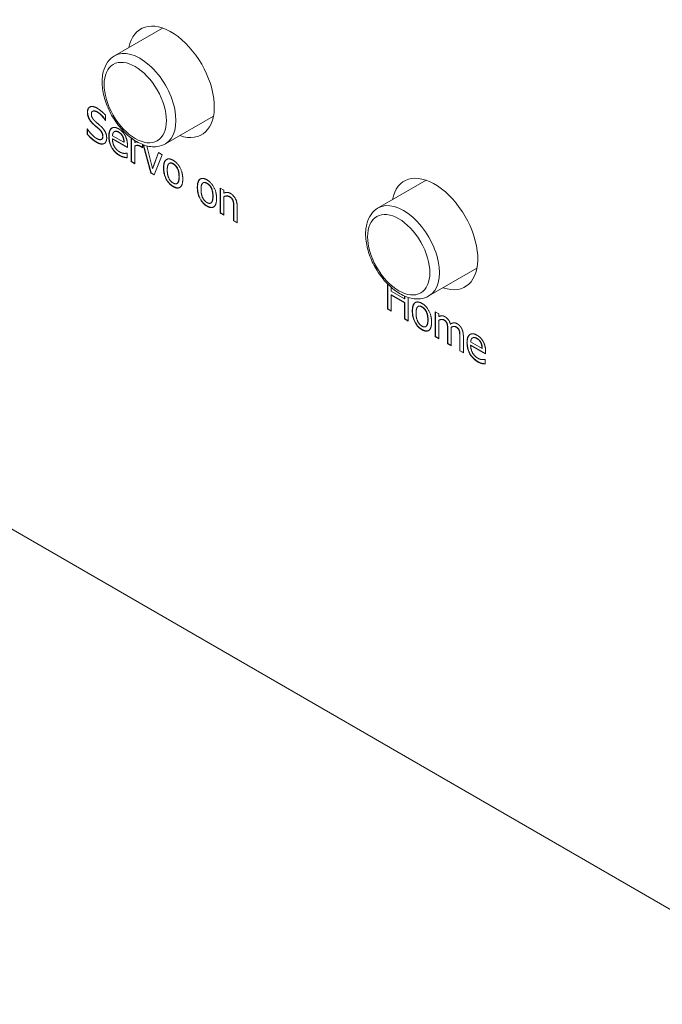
# Model space of a CAD drawing. Header units: millimetres. Extents: x 41 to 1655, y -379 to 1151.
# Tile 45 of 56: x 995 to 1014, y 676 to 705. Entities that reach past the tile are written whole.
import ezdxf

# ---------------------------------------------------------------- set-up
doc = ezdxf.new("R2010")
doc.units = ezdxf.units.MM
doc.header["$LTSCALE"] = 4
doc.layers.add('가시적 모서리(ISO)', color=7, linetype='Continuous', lineweight=18)
doc.layers.add('가시적으로 접하는 모서리(ISO)', color=7, linetype='Continuous', lineweight=18)

msp = doc.modelspace()

# ---------------------------------------------------------------- linework, layer by layer
at = {"layer": '가시적 모서리(ISO)'}
for p, q in [((999.092, 704.59), (997.675, 703.772)), ((997.022, 702.134), (997.029, 702.138)), ((997.4, 701.867), (997.407, 701.871)), ((997.408, 701.862), (997.4, 701.867)), ((997.408, 701.87), (997.407, 701.871)), ((997.408, 702.018), (997.408, 701.862)), ((1000.592, 701.992), (999.175, 701.174)), ((996.864, 701.62), (996.872, 701.615)), ((996.864, 701.457), (996.864, 701.62)), ((996.871, 701.461), (996.871, 701.616)), ((997.664, 701.532), (997.671, 701.536)), ((974.596, 701.371), (1075.005, 643.4)), ((996.864, 701.457), (996.871, 701.461)), ((997.287, 701.305), (997.294, 701.31)), ((997.612, 701.415), (997.948, 701.221)), ((997.612, 701.321), (997.619, 701.325)), ((998.053, 701.066), (997.612, 701.321)), ((998.053, 701.074), (997.619, 701.325)), ((997.912, 701.39), (997.919, 701.394)), ((997.948, 701.221), (997.955, 701.225)), ((998.162, 700.649), (998.162, 701.348)), ((998.169, 700.653), (998.169, 701.343)), ((998.269, 701.273), (998.269, 701.212)), ((998.053, 701.134), (998.053, 701.066)), ((998.269, 701.108), (998.276, 701.112)), ((998.269, 701.108), (998.269, 700.587)), ((998.494, 701.06), (998.499, 701.063)), ((998.499, 701.056), (998.494, 701.06)), ((998.499, 701.155), (998.499, 701.056)), ((998.746, 700.311), (998.518, 701.147)), ((998.753, 700.315), (998.527, 701.144)), ((998.625, 701.114), (998.798, 700.45)), ((998.798, 700.45), (998.971, 700.917)), ((998.805, 700.454), (998.975, 700.914)), ((998.971, 700.917), (999.082, 700.852)), ((998.035, 700.902), (998.041, 700.898)), ((998.041, 700.898), (998.041, 700.763)), ((998.162, 700.649), (998.169, 700.653)), ((998.269, 700.587), (998.162, 700.649)), ((998.269, 700.595), (998.169, 700.653)), ((999.082, 700.852), (998.842, 700.256)), ((998.798, 700.45), (998.805, 700.454)), ((999.289, 700.597), (999.296, 700.601)), ((998.746, 700.311), (998.753, 700.315)), ((998.842, 700.256), (998.746, 700.311)), ((998.845, 700.262), (998.753, 700.315)), ((1006.87, 700.1), (1005.454, 699.282)), ((999.515, 700.003), (999.522, 700.007)), ((1000.286, 700.021), (1000.293, 700.025)), ((1000.794, 699.864), (1000.902, 699.802)), ((1000.794, 699.129), (1000.794, 699.864)), ((1000.801, 699.133), (1000.801, 699.86)), ((1000.902, 699.802), (1000.902, 699.72)), ((1000.902, 699.616), (1000.909, 699.62)), ((1000.902, 699.616), (1000.902, 699.067)), ((1000.513, 699.427), (1000.52, 699.431)), ((1001.187, 698.902), (1001.187, 699.321)), ((1001.194, 698.906), (1001.194, 699.325)), ((1001.294, 699.317), (1001.294, 698.84)), ((1000.794, 699.129), (1000.801, 699.133)), ((1000.902, 699.067), (1000.794, 699.129)), ((1000.902, 699.075), (1000.801, 699.133)), ((1001.187, 698.902), (1001.194, 698.906)), ((1001.294, 698.84), (1001.187, 698.902)), ((1001.294, 698.848), (1001.194, 698.906)), ((1008.37, 697.502), (1006.954, 696.684)), ((1005.729, 696.297), (1005.729, 697.044)), ((1005.736, 696.301), (1005.736, 697.037)), ((1005.842, 696.937), (1005.842, 696.828)), ((1005.842, 696.828), (1006.232, 696.602)), ((1005.842, 696.712), (1005.849, 696.716)), ((1005.842, 696.712), (1005.842, 696.232)), ((1006.232, 696.486), (1005.842, 696.712)), ((1006.239, 696.49), (1005.849, 696.716)), ((1006.232, 696.602), (1006.232, 696.683)), ((1006.232, 696.602), (1006.239, 696.606)), ((1006.239, 696.606), (1006.239, 696.68)), ((1006.345, 696.64), (1006.345, 695.941)), ((1005.729, 696.297), (1005.736, 696.301)), ((1005.842, 696.232), (1005.729, 696.297)), ((1005.842, 696.24), (1005.736, 696.301)), ((1006.232, 696.486), (1006.239, 696.49)), ((1006.232, 696.007), (1006.232, 696.486)), ((1006.239, 696.011), (1006.239, 696.49)), ((1006.634, 696.374), (1006.641, 696.378)), ((1006.232, 696.007), (1006.239, 696.011)), ((1006.345, 695.941), (1006.232, 696.007)), ((1006.345, 695.95), (1006.239, 696.011)), ((1007.142, 696.217), (1007.249, 696.155)), ((1007.142, 695.481), (1007.142, 696.217)), ((1007.149, 695.485), (1007.149, 696.212)), ((1007.249, 696.155), (1007.249, 696.074)), ((1007.249, 695.969), (1007.256, 695.973)), ((1007.249, 695.969), (1007.249, 695.419)), ((1006.861, 695.779), (1006.868, 695.783)), ((1007.485, 695.87), (1007.492, 695.874)), ((1007.503, 695.273), (1007.503, 695.698)), ((1007.51, 695.277), (1007.51, 695.703)), ((1007.59, 695.852), (1007.597, 695.856)), ((1007.608, 695.759), (1007.615, 695.763)), ((1007.61, 695.695), (1007.61, 695.211)), ((1007.142, 695.481), (1007.149, 695.485)), ((1007.249, 695.419), (1007.142, 695.481)), ((1007.249, 695.428), (1007.149, 695.485)), ((1007.846, 695.662), (1007.853, 695.666)), ((1007.864, 695.064), (1007.864, 695.49)), ((1007.871, 695.069), (1007.871, 695.494)), ((1007.971, 695.487), (1007.971, 695.003)), ((1008.239, 695.444), (1008.246, 695.448)), ((1007.503, 695.273), (1007.51, 695.277)), ((1007.61, 695.211), (1007.503, 695.273)), ((1007.61, 695.219), (1007.51, 695.277)), ((1008.186, 695.328), (1008.523, 695.134)), ((1008.186, 695.233), (1008.193, 695.237)), ((1008.627, 694.979), (1008.186, 695.233)), ((1008.627, 694.987), (1008.193, 695.237)), ((1008.486, 695.302), (1008.493, 695.306)), ((1008.523, 695.134), (1008.53, 695.138)), ((1007.864, 695.064), (1007.871, 695.069)), ((1007.971, 695.003), (1007.864, 695.064)), ((1007.971, 695.011), (1007.871, 695.069)), ((1008.609, 694.814), (1008.615, 694.811)), ((1008.615, 694.811), (1008.615, 694.676)), ((1008.627, 695.046), (1008.627, 694.979))]:
    msp.add_line(p, q, dxfattribs=at)
for centre in [(999.345, 703.004), (1007.123, 698.513)]:
    msp.add_ellipse(centre, major_axis=(-0.9, 1.559), ratio=0.57735, start_param=2.555907, end_param=6.868871, dxfattribs=at)
for points, degree, knots in [([(997.675, 703.772), (997.594, 703.725), (997.524, 703.66), (997.409, 703.499), (997.366, 703.401), (997.31, 703.173), (997.3, 703.041), (997.319, 702.76), (997.349, 702.61), (997.444, 702.312), (997.508, 702.165), (997.665, 701.886), (997.757, 701.754), (997.96, 701.518), (998.072, 701.413), (998.308, 701.241), (998.432, 701.175), (998.68, 701.094), (998.805, 701.077), (999.013, 701.103), (999.099, 701.13), (999.175, 701.174)], 3, [2.356194, 2.356194, 2.356194, 2.356194, 2.613278, 2.613278, 2.89503, 2.89503, 3.221992, 3.221992, 3.564879, 3.564879, 3.905057, 3.905057, 4.243189, 4.243189, 4.582908, 4.582908, 4.92581, 4.92581, 5.256303, 5.256303, 5.497787, 5.497787, 5.497787, 5.497787]), ([(997.17, 702.114), (997.092, 702.159), (997.035, 702.142), (997.029, 702.138)], 2, [0, 0, 0, 1, 1.163462, 1.163462, 1.163462]), ([(997.511, 701.396), (997.511, 701.576), (997.596, 701.638), (997.601, 701.641)], 2, [0, 0, 0, 1, 1.054318, 1.054318, 1.054318]), ([(998.499, 701.065), (998.487, 701.075), (998.462, 701.092), (998.443, 701.103)], 2, [0.063259, 0.063259, 0.063259, 1, 2, 2, 2]), ([(998.041, 700.768), (998.025, 700.77), (997.973, 700.777), (997.951, 700.782)], 2, [0.181858, 0.181858, 0.181858, 1, 2, 2, 2]), ([(999.125, 700.468), (999.125, 700.652), (999.207, 700.712), (999.212, 700.715)], 2, [0, 0, 0, 1, 1.050753, 1.050753, 1.050753]), ([(999.522, 700.007), (999.53, 700.011), (999.583, 700.062), (999.583, 700.204)], 2, [0.842105, 0.842105, 0.842105, 1, 2, 2, 2]), ([(1000.123, 699.892), (1000.123, 700.076), (1000.205, 700.136), (1000.209, 700.139)], 2, [0, 0, 0, 1, 1.050753, 1.050753, 1.050753]), ([(1000.52, 699.431), (1000.528, 699.435), (1000.581, 699.486), (1000.581, 699.628)], 2, [0.842105, 0.842105, 0.842105, 1, 2, 2, 2]), ([(1005.454, 699.282), (1005.372, 699.235), (1005.302, 699.169), (1005.187, 699.008), (1005.144, 698.91), (1005.088, 698.683), (1005.079, 698.55), (1005.098, 698.269), (1005.127, 698.119), (1005.222, 697.822), (1005.287, 697.674), (1005.443, 697.395), (1005.535, 697.263), (1005.738, 697.027), (1005.85, 696.922), (1006.086, 696.751), (1006.21, 696.684), (1006.458, 696.603), (1006.583, 696.587), (1006.792, 696.612), (1006.877, 696.639), (1006.954, 696.684)], 3, [2.356194, 2.356194, 2.356194, 2.356194, 2.613278, 2.613278, 2.89503, 2.89503, 3.221992, 3.221992, 3.564879, 3.564879, 3.905057, 3.905057, 4.243189, 4.243189, 4.582908, 4.582908, 4.92581, 4.92581, 5.256303, 5.256303, 5.497787, 5.497787, 5.497787, 5.497787]), ([(1006.47, 696.245), (1006.47, 696.429), (1006.553, 696.489), (1006.557, 696.491)], 2, [0, 0, 0, 1, 1.050753, 1.050753, 1.050753]), ([(1006.868, 695.783), (1006.876, 695.788), (1006.928, 695.839), (1006.928, 695.98)], 2, [0.842105, 0.842105, 0.842105, 1, 2, 2, 2]), ([(1008.085, 695.309), (1008.085, 695.488), (1008.171, 695.551), (1008.175, 695.554)], 2, [0, 0, 0, 1, 1.054318, 1.054318, 1.054318]), ([(1008.615, 694.681), (1008.599, 694.683), (1008.548, 694.689), (1008.526, 694.695)], 2, [0.181858, 0.181858, 0.181858, 1, 2, 2, 2])]:
    msp.add_open_spline(points, degree=degree, knots=knots, dxfattribs=at)
for points in [[(996.87, 702.111), (996.87, 702.23), (997.031, 702.299), (997.156, 702.227)], [(996.925, 701.902), (996.899, 701.95), (996.87, 702.054), (996.87, 702.111)], [(996.877, 702.115), (996.877, 702.22), (996.94, 702.259)], [(996.932, 701.906), (996.906, 701.954), (996.877, 702.058), (996.877, 702.115)], [(997.163, 702.11), (997.085, 702.155), (996.988, 702.126), (996.988, 702.057)], [(997.156, 702.227), (997.227, 702.185), (997.354, 702.08), (997.408, 702.018)], [(997.4, 701.867), (997.359, 701.933), (997.233, 702.07), (997.163, 702.11)], [(997.407, 701.871), (997.366, 701.937), (997.24, 702.074), (997.17, 702.114)], [(997.065, 701.735), (997.021, 701.774), (996.952, 701.854), (996.925, 701.902)], [(997.073, 701.739), (997.029, 701.778), (996.959, 701.858), (996.932, 701.906)], [(996.988, 702.057), (996.988, 701.995), (997.045, 701.888), (997.098, 701.84)], [(997.098, 701.84), (997.134, 701.809), (997.238, 701.72), (997.272, 701.688)], [(996.872, 701.615), (996.928, 701.523), (997.069, 701.375), (997.134, 701.337)], [(997.219, 701.602), (997.18, 701.637), (997.114, 701.692), (997.065, 701.735)], [(997.226, 701.606), (997.187, 701.641), (997.121, 701.696), (997.073, 701.739)], [(997.323, 701.391), (997.323, 701.45), (997.273, 701.552), (997.219, 701.602)], [(997.33, 701.396), (997.33, 701.454), (997.28, 701.556), (997.226, 701.606)], [(997.272, 701.688), (997.36, 701.607), (997.441, 701.436), (997.441, 701.344)], [(997.503, 701.392), (997.503, 701.572), (997.666, 701.69), (997.798, 701.615)], [(997.664, 701.532), (997.64, 701.517), (997.616, 701.46), (997.612, 701.415)], [(997.792, 701.517), (997.749, 701.541), (997.689, 701.546), (997.664, 701.532)], [(997.799, 701.521), (997.756, 701.545), (997.696, 701.55), (997.671, 701.536)], [(997.912, 701.39), (997.893, 701.428), (997.835, 701.492), (997.792, 701.517)], [(997.798, 701.615), (997.857, 701.58), (997.948, 701.488), (997.982, 701.426)], [(997.919, 701.394), (997.9, 701.432), (997.842, 701.496), (997.799, 701.521)], [(997.142, 701.22), (997.05, 701.273), (996.921, 701.392), (996.864, 701.457)], [(997.15, 701.224), (997.057, 701.277), (996.928, 701.396), (996.871, 701.461)], [(997.134, 701.337), (997.228, 701.283), (997.323, 701.318), (997.323, 701.391)], [(997.364, 701.181), (997.323, 701.161), (997.22, 701.175), (997.142, 701.22)], [(997.371, 701.185), (997.33, 701.165), (997.227, 701.179), (997.15, 701.224)], [(997.294, 701.31), (997.33, 701.331), (997.33, 701.396)], [(997.441, 701.344), (997.441, 701.286), (997.4, 701.199), (997.364, 701.181)], [(997.824, 700.827), (997.671, 700.915), (997.503, 701.21), (997.503, 701.392)], [(997.831, 700.831), (997.678, 700.919), (997.511, 701.214), (997.511, 701.396)], [(997.612, 701.321), (997.612, 701.193), (997.723, 700.993), (997.823, 700.936)], [(997.948, 701.221), (997.947, 701.272), (997.929, 701.355), (997.912, 701.39)], [(997.955, 701.225), (997.954, 701.276), (997.936, 701.359), (997.919, 701.394)], [(997.982, 701.426), (998.016, 701.364), (998.053, 701.222), (998.053, 701.134)], [(998.269, 701.212), (998.303, 701.228), (998.333, 701.234)], [(997.374, 701.186), (997.372, 701.185), (997.371, 701.185)], [(997.823, 700.936), (997.858, 700.915), (997.926, 700.894), (997.953, 700.893)], [(998.436, 701.098), (998.393, 701.123), (998.307, 701.129), (998.269, 701.108)], [(998.443, 701.103), (998.4, 701.128), (998.314, 701.133), (998.276, 701.112)], [(998.494, 701.06), (998.481, 701.071), (998.454, 701.088), (998.436, 701.098)], [(997.944, 700.778), (997.913, 700.786), (997.862, 700.805), (997.824, 700.827)], [(997.951, 700.782), (997.92, 700.79), (997.869, 700.809), (997.831, 700.831)], [(998.041, 700.763), (998.023, 700.765), (997.966, 700.773), (997.944, 700.778)], [(997.953, 700.893), (997.982, 700.892), (998.022, 700.897), (998.035, 700.902)], [(999.118, 700.464), (999.118, 700.648), (999.275, 700.762), (999.403, 700.688)], [(999.403, 700.688), (999.532, 700.613), (999.687, 700.321), (999.687, 700.136)], [(999.403, 699.911), (999.27, 699.988), (999.118, 700.285), (999.118, 700.464)], [(999.41, 699.916), (999.277, 699.992), (999.125, 700.289), (999.125, 700.468)], [(999.403, 700.582), (999.319, 700.63), (999.229, 700.543), (999.229, 700.4)], [(999.229, 700.4), (999.229, 700.261), (999.319, 700.066), (999.403, 700.018)], [(999.41, 700.586), (999.339, 700.626), (999.296, 700.601)], [(999.576, 700.2), (999.576, 700.343), (999.486, 700.534), (999.403, 700.582)], [(999.583, 700.204), (999.583, 700.347), (999.493, 700.538), (999.41, 700.586)], [(999.403, 700.018), (999.485, 699.97), (999.576, 700.058), (999.576, 700.2)], [(999.687, 700.136), (999.687, 699.95), (999.532, 699.837), (999.403, 699.911)], [(1000.116, 699.888), (1000.116, 700.072), (1000.273, 700.186), (1000.4, 700.112)], [(1000.4, 700.006), (1000.317, 700.054), (1000.226, 699.967), (1000.226, 699.824)], [(1000.407, 700.01), (1000.337, 700.05), (1000.293, 700.025)], [(1000.4, 700.112), (1000.53, 700.037), (1000.684, 699.745), (1000.684, 699.56)], [(999.601, 699.888), (999.527, 699.848), (999.41, 699.916)], [(1000.4, 699.335), (1000.268, 699.412), (1000.116, 699.709), (1000.116, 699.888)], [(1000.407, 699.339), (1000.275, 699.416), (1000.123, 699.713), (1000.123, 699.892)], [(1000.226, 699.824), (1000.226, 699.685), (1000.317, 699.49), (1000.4, 699.442)], [(1000.574, 699.624), (1000.574, 699.767), (1000.484, 699.958), (1000.4, 700.006)], [(1000.581, 699.628), (1000.581, 699.771), (1000.491, 699.962), (1000.407, 700.01)], [(1000.902, 699.72), (1000.95, 699.742), (1001.043, 699.741), (1001.095, 699.711)], [(1000.4, 699.442), (1000.483, 699.394), (1000.574, 699.482), (1000.574, 699.624)], [(1000.684, 699.56), (1000.684, 699.374), (1000.53, 699.261), (1000.4, 699.335)], [(1001.067, 699.61), (1001.027, 699.633), (1000.942, 699.632), (1000.902, 699.616)], [(1001.074, 699.614), (1001.034, 699.637), (1000.949, 699.636), (1000.909, 699.62)], [(1001.166, 699.497), (1001.153, 699.533), (1001.107, 699.587), (1001.067, 699.61)], [(1001.174, 699.501), (1001.16, 699.537), (1001.114, 699.591), (1001.074, 699.614)], [(1001.095, 699.711), (1001.188, 699.657), (1001.294, 699.453), (1001.294, 699.317)], [(1001.187, 699.321), (1001.187, 699.372), (1001.179, 699.464), (1001.166, 699.497)], [(1001.194, 699.325), (1001.194, 699.376), (1001.186, 699.468), (1001.174, 699.501)], [(1000.599, 699.312), (1000.524, 699.272), (1000.407, 699.339)], [(1006.463, 696.241), (1006.463, 696.425), (1006.62, 696.539), (1006.748, 696.465)], [(1006.748, 696.358), (1006.665, 696.406), (1006.574, 696.32), (1006.574, 696.177)], [(1006.755, 696.362), (1006.684, 696.403), (1006.641, 696.378)], [(1006.748, 696.465), (1006.877, 696.39), (1007.032, 696.097), (1007.032, 695.912)], [(1006.921, 695.976), (1006.921, 696.119), (1006.831, 696.31), (1006.748, 696.358)], [(1006.928, 695.98), (1006.928, 696.123), (1006.838, 696.314), (1006.755, 696.362)], [(1006.748, 695.688), (1006.615, 695.765), (1006.463, 696.061), (1006.463, 696.241)], [(1006.755, 695.692), (1006.622, 695.769), (1006.47, 696.065), (1006.47, 696.245)], [(1006.574, 696.177), (1006.574, 696.038), (1006.665, 695.843), (1006.748, 695.795)], [(1006.748, 695.795), (1006.83, 695.747), (1006.921, 695.835), (1006.921, 695.976)], [(1007.249, 696.074), (1007.291, 696.098), (1007.374, 696.103), (1007.423, 696.075)], [(1007.396, 695.973), (1007.361, 695.993), (1007.285, 695.987), (1007.249, 695.969)], [(1007.403, 695.977), (1007.368, 695.997), (1007.292, 695.991), (1007.256, 695.973)], [(1007.485, 695.87), (1007.474, 695.903), (1007.432, 695.952), (1007.396, 695.973)], [(1007.492, 695.874), (1007.481, 695.907), (1007.439, 695.956), (1007.403, 695.977)], [(1007.423, 696.075), (1007.48, 696.042), (1007.567, 695.932), (1007.59, 695.852)], [(1007.032, 695.912), (1007.032, 695.727), (1006.877, 695.614), (1006.748, 695.688)], [(1006.946, 695.665), (1006.872, 695.625), (1006.755, 695.692)], [(1007.503, 695.698), (1007.503, 695.749), (1007.496, 695.84), (1007.485, 695.87)], [(1007.51, 695.703), (1007.51, 695.753), (1007.503, 695.844), (1007.492, 695.874)], [(1007.59, 695.852), (1007.638, 695.886), (1007.731, 695.897), (1007.784, 695.866)], [(1007.597, 695.856), (1007.606, 695.863), (1007.616, 695.868)], [(1007.757, 695.765), (1007.724, 695.784), (1007.648, 695.781), (1007.608, 695.759)], [(1007.608, 695.759), (1007.609, 695.748), (1007.61, 695.716), (1007.61, 695.695)], [(1007.764, 695.769), (1007.731, 695.788), (1007.655, 695.785), (1007.615, 695.763)], [(1007.846, 695.662), (1007.835, 695.694), (1007.793, 695.744), (1007.757, 695.765)], [(1007.853, 695.666), (1007.842, 695.698), (1007.8, 695.748), (1007.764, 695.769)], [(1007.784, 695.866), (1007.825, 695.843), (1007.893, 695.774), (1007.918, 695.727)], [(1007.918, 695.727), (1007.943, 695.679), (1007.971, 695.562), (1007.971, 695.487)], [(1007.864, 695.49), (1007.864, 695.541), (1007.857, 695.631), (1007.846, 695.662)], [(1007.871, 695.494), (1007.871, 695.545), (1007.864, 695.635), (1007.853, 695.666)], [(1008.078, 695.305), (1008.078, 695.484), (1008.241, 695.603), (1008.372, 695.527)], [(1008.239, 695.444), (1008.215, 695.429), (1008.19, 695.373), (1008.186, 695.328)], [(1008.366, 695.429), (1008.323, 695.454), (1008.263, 695.459), (1008.239, 695.444)], [(1008.373, 695.433), (1008.33, 695.458), (1008.271, 695.463), (1008.246, 695.448)], [(1008.486, 695.302), (1008.468, 695.341), (1008.409, 695.404), (1008.366, 695.429)], [(1008.372, 695.527), (1008.431, 695.493), (1008.523, 695.4), (1008.556, 695.339)], [(1008.493, 695.306), (1008.475, 695.345), (1008.416, 695.408), (1008.373, 695.433)], [(1008.398, 694.739), (1008.246, 694.827), (1008.078, 695.122), (1008.078, 695.305)], [(1008.405, 694.743), (1008.253, 694.832), (1008.085, 695.126), (1008.085, 695.309)], [(1008.186, 695.233), (1008.186, 695.105), (1008.298, 694.905), (1008.397, 694.848)], [(1008.523, 695.134), (1008.521, 695.184), (1008.503, 695.268), (1008.486, 695.302)], [(1008.53, 695.138), (1008.528, 695.188), (1008.51, 695.272), (1008.493, 695.306)], [(1008.556, 695.339), (1008.591, 695.277), (1008.627, 695.134), (1008.627, 695.046)], [(1008.397, 694.848), (1008.432, 694.828), (1008.5, 694.807), (1008.527, 694.805)], [(1008.527, 694.805), (1008.556, 694.804), (1008.596, 694.809), (1008.609, 694.814)], [(1008.519, 694.69), (1008.488, 694.698), (1008.437, 694.717), (1008.398, 694.739)], [(1008.526, 694.695), (1008.495, 694.702), (1008.444, 694.721), (1008.405, 694.743)], [(1008.615, 694.676), (1008.597, 694.678), (1008.541, 694.685), (1008.519, 694.69)]]:
    msp.add_open_spline(points, degree=2, dxfattribs=at)
at = {"layer": '가시적으로 접하는 모서리(ISO)'}
for p, q in [((996.87, 702.111), (996.877, 702.115)), ((997.163, 702.11), (997.17, 702.114)), ((996.925, 701.902), (996.932, 701.906)), ((997.065, 701.735), (997.073, 701.739)), ((997.219, 701.602), (997.226, 701.606)), ((997.792, 701.517), (997.799, 701.521)), ((997.142, 701.22), (997.15, 701.224)), ((997.323, 701.391), (997.33, 701.396)), ((997.503, 701.392), (997.511, 701.396)), ((997.364, 701.181), (997.371, 701.185)), ((998.436, 701.098), (998.443, 701.103)), ((997.824, 700.827), (997.831, 700.831)), ((997.944, 700.778), (997.951, 700.782)), ((999.118, 700.464), (999.125, 700.468)), ((999.403, 700.582), (999.41, 700.586)), ((999.576, 700.2), (999.583, 700.204)), ((999.403, 699.911), (999.41, 699.916)), ((1000.116, 699.888), (1000.123, 699.892)), ((1000.4, 700.006), (1000.407, 700.01)), ((1000.574, 699.624), (1000.581, 699.628)), ((1001.067, 699.61), (1001.074, 699.614)), ((1001.166, 699.497), (1001.174, 699.501)), ((1000.4, 699.335), (1000.407, 699.339)), ((1001.187, 699.321), (1001.194, 699.325)), ((1006.748, 696.358), (1006.755, 696.362)), ((1006.463, 696.241), (1006.47, 696.245)), ((1006.921, 695.976), (1006.928, 695.98)), ((1007.396, 695.973), (1007.403, 695.977)), ((1006.748, 695.688), (1006.755, 695.692)), ((1007.503, 695.698), (1007.51, 695.703)), ((1007.757, 695.765), (1007.764, 695.769)), ((1007.864, 695.49), (1007.871, 695.494)), ((1008.366, 695.429), (1008.373, 695.433)), ((1008.078, 695.305), (1008.085, 695.309)), ((1008.398, 694.739), (1008.405, 694.743)), ((1008.519, 694.69), (1008.526, 694.695))]:
    msp.add_line(p, q, dxfattribs=at)
for centre in [(998.425, 702.473), (1006.204, 697.983)]:
    msp.add_ellipse(centre, major_axis=(0.75, -1.299), ratio=0.57735, start_param=0, end_param=3.141593, dxfattribs=at)
for centre in [(998.284, 702.392), (1006.062, 697.901)]:
    msp.add_ellipse(centre, major_axis=(-0.65, 1.126), ratio=0.57735, dxfattribs=at)

doc.saveas('drawing.dxf')
